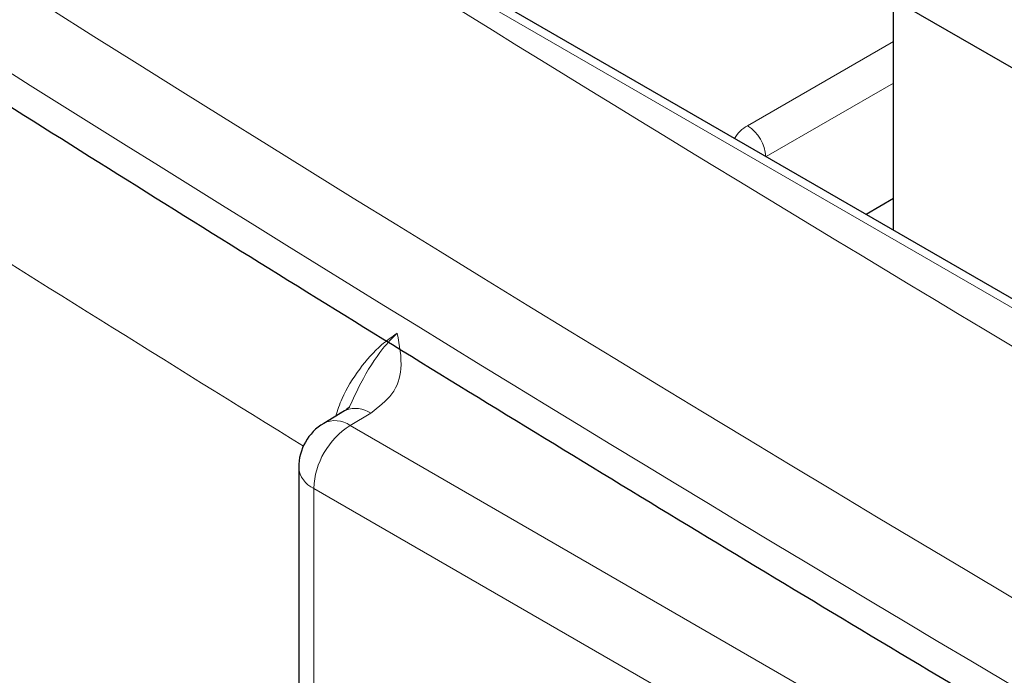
# Paper-space layout 'Blatt2' of a CAD drawing. Header units: millimetres. Extents: x 5 to 418, y 2 to 292.
# Tile 32 of 76: x 91.78 to 99.45, y 204.4 to 209.5. Entities that reach past the tile are written whole.
import ezdxf

# ---------------------------------------------------------------- set-up
doc = ezdxf.new("R2010")
doc.units = ezdxf.units.MM

psp = doc.layouts.new('Blatt2')

# ---------------------------------------------------------------- linework, layer by layer
at = {"color": 7, "linetype": 'Continuous', "lineweight": 18}
for p, q in [((117.0277, 197.1475), (91.8846, 211.6623)), ((97.4535, 208.6762), (98.5896, 209.3321)), ((98.5896, 209.0083), (97.5968, 208.4352)), ((94.5175, 206.4377), (94.3563, 206.3413)), ((94.3563, 206.3413), (112.1851, 196.0489)), ((111.9023, 195.559), (94.0734, 205.8514)), ((94.0734, 205.8514), (94.0734, 178.524))]:
    psp.add_line(p, q, dxfattribs=at)
at = {"color": 7, "linetype": 'Continuous', "lineweight": 25}
for p, q in [((117.1302, 197.1589), (91.9871, 211.6737)), ((98.5896, 209.6616), (99.8659, 208.9248)), ((98.5896, 207.8621), (98.5896, 209.6616)), ((98.5896, 208.1082), (98.3765, 207.9852)), ((94.3123, 206.4544), (94.151, 206.358)), ((93.9563, 206.0147), (93.9563, 178.6872))]:
    psp.add_line(p, q, dxfattribs=at)
at = {"color": 7, "linetype": 'Continuous', "lineweight": 25, "flags": 128}
psp.add_lwpolyline([(94.3238, 206.4606), (94.3141, 206.4555), (94.3123, 206.4544)], dxfattribs=at)
at = {"color": 7, "linetype": 'Continuous', "lineweight": 18}
for centre, radius, start, end in [((278.8463, 505.5616), 351.8516, 237.092099, 238.30656), ((97.5642, 208.4625), 0.2407, 117.39229, 151.74996), ((97.2872, 208.4168), 0.3081, 3.22965, 57.34774), ((94.3986, 206.2627), 0.2116, 55.8104, 110.72388), ((94.6875, 205.8235), 0.6147, 122.60548, 177.39452), ((94.24, 206.1823), 0.197, 53.82896, 116.85989), ((278.8332, 501.6652), 351.8272, 237.092077, 238.299676), ((278.8332, 501.573), 351.8175, 237.092074, 238.298696), ((94.153, 206.0322), 0.1975, 185.07867, 246.24147)]:
    psp.add_arc(centre, radius, start, end, dxfattribs=at)
at = {"color": 7, "linetype": 'Continuous', "lineweight": 25}
psp.add_arc((94.3563, 206.0147), 0.4, 120.87094, 180, dxfattribs=at)
at = {"color": 7, "linetype": 'Continuous', "lineweight": 18}
for centre, major_axis, ratio, start_param, end_param in [((372.0278, 363.2841), (379.9846, 5.8274), 0.587244, 3.834585, 4.001386), ((372.0278, 351.7967), (379.9866, -5.634), 0.567146, 3.873355, 3.997444), ((372.013, 364.2552), (378.7845, 5.8277), 0.587275, 3.871004, 3.964908)]:
    psp.add_ellipse(centre, major_axis=major_axis, ratio=ratio, start_param=start_param, end_param=end_param, dxfattribs=at)
at = {"color": 7, "linetype": 'Continuous', "lineweight": 25}
for points, knots in [([(87.3461, 211.6256), (88.1543, 211.1013), (90.4981, 209.581), (94.4492, 207.1006), (99.2284, 204.201), (104.0996, 201.3514), (109.0593, 198.5515), (114.1072, 195.8033), (117.9951, 193.7589), (120.198, 192.6299), (120.6706, 192.3876)], [0, 0, 0, 0, 0.0774167, 0.2244859, 0.3715556, 0.5186246, 0.6656928, 0.8127599, 0.959826, 1, 1, 1, 1]), ([(94.3488, 206.4844), (94.3503, 206.4832), (94.3526, 206.4814), (94.304, 206.4483), (94.2774, 206.4367), (94.2743, 206.4353)], [0, 0, 0, 0, 0.642595, 0.959002, 1, 1, 1, 1])]:
    psp.add_open_spline(points, degree=3, knots=knots, dxfattribs=at)
at = {"color": 7, "linetype": 'Continuous', "lineweight": 18}
for points, knots in [([(94.2445, 206.4139), (94.2596, 206.4598), (94.3017, 206.5885), (94.4277, 206.7873), (94.5801, 206.9605), (94.6826, 207.0312), (94.7234, 207.0594)], [0, 0, 0, 0, 0.1722629, 0.4829534, 0.7940866, 1, 1, 1, 1]), ([(94.3504, 206.4836), (94.3796, 206.5465), (94.4573, 206.7141), (94.5834, 206.916), (94.6854, 207.0249), (94.7227, 207.0588), (94.7234, 207.0594)], [0, 0, 0, 0, 0.275597, 0.733887, 0.995268, 1, 1, 1, 1]), ([(94.7234, 207.0594), (94.7235, 207.0588), (94.7422, 206.9667), (94.7718, 206.8088), (94.7104, 206.5872), (94.5793, 206.4856), (94.5175, 206.4377)], [0, 0, 0, 0, 0.002736, 0.425621, 0.729567, 1, 1, 1, 1])]:
    psp.add_open_spline(points, degree=3, knots=knots, dxfattribs=at)

doc.saveas('drawing.dxf')
